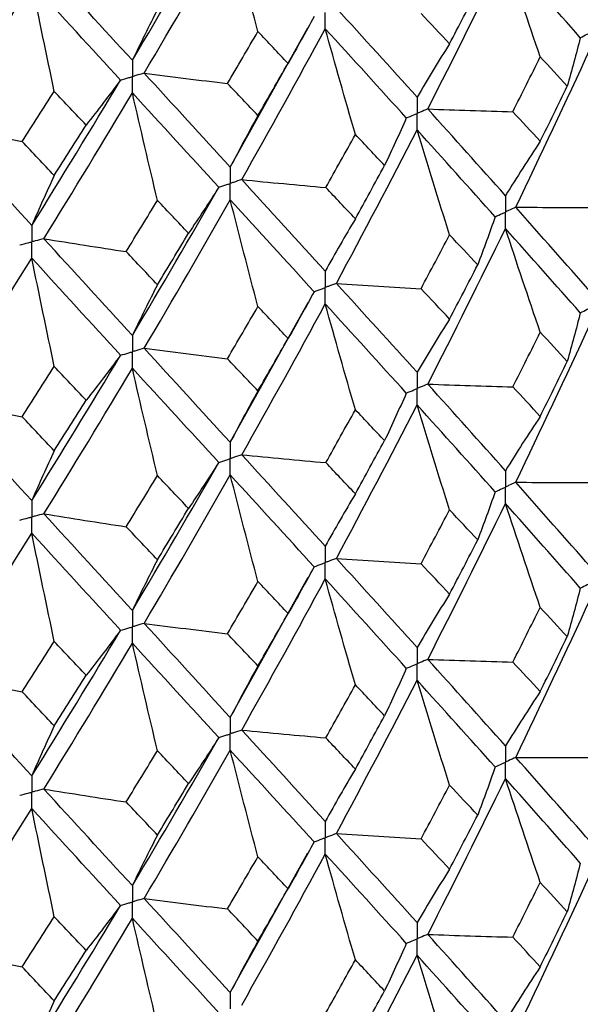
# Paper-space layout '_Isometric' of a CAD drawing. Header units: millimetres. Extents: x -25 to 231, y -14 to 362.
# Tile 39 of 58: x 7.72 to 12.79, y 18.12 to 27.03. Entities that reach past the tile are written whole.
import ezdxf

# ---------------------------------------------------------------- set-up
doc = ezdxf.new("R2010")
doc.units = ezdxf.units.MM

psp = doc.layouts.new('_Isometric')

# ---------------------------------------------------------------- linework, layer by layer
at = {"color": 7, "linetype": 'Continuous', "lineweight": 25}
for p, q in [((9.6251, 25.6971), (10.3264, 26.9573)), ((9.6251, 23.2062), (10.3295, 24.4719)), ((9.6251, 20.715), (10.3306, 21.984)), ((9.6251, 18.2254), (10.328, 19.4893))]:
    psp.add_line(p, q, dxfattribs=at)
for points in [[(8.7394, 26.664), (9.003, 27.1064), (9.2637, 27.5534), (9.5211, 28.004)], [(8.8461, 26.5477), (9.1088, 26.991), (9.3686, 27.4387), (9.6251, 27.8903)], [(9.875, 26.9245), (9.79, 27.2465), (9.7067, 27.5685), (9.6251, 27.8903)], [(11.4117, 26.2233), (11.6502, 26.6907), (11.8846, 27.1611), (12.1145, 27.6335)], [(12.4291, 26.6939), (12.3222, 27.007), (12.2174, 27.3202), (12.1145, 27.6335)], [(12.7916, 26.8683), (12.5703, 27.1208), (12.3444, 27.376), (12.1145, 27.6335)], [(8.7394, 26.664), (8.4758, 26.9514), (8.2089, 27.2431), (7.9391, 27.5387)], [(7.0105, 26.068), (7.286, 26.495), (7.5592, 26.9266), (7.8298, 27.3622)], [(8.033, 26.3827), (7.9639, 26.7094), (7.8962, 27.0359), (7.8298, 27.3622)], [(8.6324, 26.4848), (8.368, 26.7731), (8.1003, 27.0657), (7.8298, 27.3622)], [(11.6088, 26.8131), (11.6941, 26.9758), (11.7789, 27.1389), (11.8632, 27.3023)], [(8.9663, 27.1223), (8.8892, 26.9727), (8.8136, 26.8199), (8.7394, 26.664)], [(11.315, 26.3306), (11.0754, 26.5962), (10.8319, 26.8646), (10.5848, 27.1356)], [(10.3836, 27.0601), (10.307, 26.9185), (10.2284, 26.7772), (10.1477, 26.6364)], [(11.6088, 26.8131), (11.5234, 26.9043), (11.4376, 26.9958), (11.3513, 27.0876)], [(9.5998, 26.4537), (9.6919, 26.6101), (9.7837, 26.7671), (9.875, 26.9245)], [(9.7287, 25.5837), (9.9843, 26.0362), (10.2363, 26.4918), (10.4844, 26.9498)], [(10.1477, 26.6364), (10.0572, 26.7319), (9.9663, 26.828), (9.875, 26.9245)], [(10.7566, 25.9924), (10.6641, 26.3116), (10.5734, 26.6307), (10.4844, 26.9498)], [(11.2178, 26.1419), (10.9771, 26.4084), (10.7325, 26.6778), (10.4844, 26.9498)], [(12.7916, 26.8683), (12.7544, 26.7216), (12.7151, 26.575), (12.6737, 26.4286)], [(11.6088, 26.8131), (11.5089, 26.6553), (11.411, 26.4945), (11.315, 26.3306)], [(12.2074, 25.3341), (12.4363, 25.8083), (12.6609, 26.286), (12.8809, 26.7663)], [(12.1813, 26.1984), (12.2644, 26.3632), (12.347, 26.5284), (12.4291, 26.6939)], [(12.6737, 26.4286), (12.5927, 26.5167), (12.5111, 26.6051), (12.4291, 26.6939)], [(9.875, 26.1631), (9.9663, 26.3205), (10.0572, 26.4783), (10.1477, 26.6364)], [(7.8298, 25.169), (8.1003, 25.6046), (8.368, 26.0434), (8.6324, 26.4848)], [(8.6324, 26.4848), (8.5306, 26.3486), (8.4268, 26.2128), (8.321, 26.0776)], [(8.8461, 26.5477), (9.0969, 26.5151), (9.3481, 26.4838), (9.5998, 26.4537)], [(9.6251, 25.6971), (9.3686, 25.9776), (9.1088, 26.2613), (8.8461, 26.5477)], [(7.743, 25.9291), (7.84, 26.0797), (7.9367, 26.2309), (8.033, 26.3827)], [(8.321, 26.0776), (8.2254, 26.1788), (8.1294, 26.2805), (8.033, 26.3827)], [(9.875, 26.1631), (9.7837, 26.2596), (9.6919, 26.3565), (9.5998, 26.4537)], [(12.4291, 25.9305), (12.5111, 26.0961), (12.5927, 26.2622), (12.6737, 26.4286)], [(7.9391, 25.0492), (8.2089, 25.4858), (8.4758, 25.9257), (8.7394, 26.3681)], [(8.9663, 25.3957), (8.8892, 25.72), (8.8136, 26.0441), (8.7394, 26.3681)], [(9.5211, 25.5145), (9.2637, 25.7961), (9.003, 26.0808), (8.7394, 26.3681)], [(11.4117, 26.2233), (11.6681, 26.2137), (11.9246, 26.2054), (12.1813, 26.1984)], [(12.1145, 25.4385), (11.8845, 25.6969), (11.6501, 25.9586), (11.4117, 26.2233)], [(9.875, 26.1631), (9.79, 26.0109), (9.7067, 25.8556), (9.6251, 25.6971)], [(11.2178, 26.1419), (11.1543, 25.9982), (11.0887, 25.8548), (11.0209, 25.7117)], [(12.4291, 25.9305), (12.347, 26.0194), (12.2644, 26.1087), (12.1813, 26.1984)], [(7.0105, 26.068), (7.254, 26.0205), (7.4982, 25.9742), (7.743, 25.9291)], [(7.8298, 25.169), (7.5592, 25.4655), (7.286, 25.7653), (7.0105, 26.068)], [(8.033, 25.6213), (8.1294, 25.773), (8.2254, 25.9252), (8.321, 26.0776)], [(10.5847, 24.6445), (10.8319, 25.1043), (11.0755, 25.5678), (11.315, 26.0343)], [(11.6088, 25.0846), (11.5089, 25.4012), (11.411, 25.7177), (11.315, 26.0343)], [(12.0212, 25.247), (11.79, 25.5062), (11.5545, 25.7687), (11.315, 26.0343)], [(10.4895, 25.5125), (10.579, 25.6721), (10.6681, 25.8321), (10.7566, 25.9924)], [(11.0209, 25.7117), (10.9333, 25.8049), (10.8452, 25.8985), (10.7566, 25.9924)], [(8.033, 25.6213), (7.9367, 25.7235), (7.84, 25.8261), (7.743, 25.9291)], [(12.4291, 25.9305), (12.3222, 25.7695), (12.2173, 25.6055), (12.1145, 25.4385)], [(10.7566, 25.229), (10.8452, 25.3895), (10.9333, 25.5504), (11.0209, 25.7117)], [(8.033, 25.6213), (7.9639, 25.4738), (7.8962, 25.323), (7.8298, 25.169)], [(9.7287, 25.5837), (9.9819, 25.5587), (10.2356, 25.535), (10.4895, 25.5125)], [(10.4844, 24.7548), (10.2362, 25.0276), (9.9841, 25.3041), (9.7287, 25.5837)], [(8.7394, 24.1732), (9.0031, 24.6167), (9.2638, 25.064), (9.5211, 25.5145)], [(9.5211, 25.5145), (9.4319, 25.3754), (9.3407, 25.2367), (9.2474, 25.0985)], [(10.7566, 25.229), (10.6681, 25.3231), (10.579, 25.4176), (10.4895, 25.5125)], [(8.6829, 24.9324), (8.7777, 25.0865), (8.8722, 25.2409), (8.9663, 25.3957)], [(8.846, 24.0567), (9.1089, 24.501), (9.3687, 24.9493), (9.6251, 25.4007)], [(9.2474, 25.0985), (9.1541, 25.1972), (9.0604, 25.2963), (8.9663, 25.3957)], [(9.875, 24.4346), (9.7901, 24.7568), (9.7068, 25.0788), (9.6251, 25.4007)], [(10.3837, 24.5692), (10.1344, 24.8429), (9.8815, 25.1202), (9.6251, 25.4007)], [(12.2074, 25.3341), (12.4644, 25.3323), (12.7213, 25.3318), (12.9782, 25.3326)], [(12.8809, 24.5718), (12.661, 24.8224), (12.4365, 25.0764), (12.2074, 25.3341)], [(10.7566, 25.229), (10.6641, 25.0741), (10.5734, 24.916), (10.4844, 24.7548)], [(12.0212, 25.247), (11.9708, 25.1016), (11.9182, 24.9564), (11.8635, 24.8115)], [(11.4118, 23.7327), (11.6501, 24.199), (11.8844, 24.6686), (12.1145, 25.1422)], [(12.4291, 24.2022), (12.3221, 24.5155), (12.2173, 24.8288), (12.1145, 25.1422)], [(12.7915, 24.3777), (12.5704, 24.6292), (12.3447, 24.8838), (12.1145, 25.1422)], [(7.9391, 25.0492), (8.1864, 25.009), (8.4344, 24.9701), (8.6829, 24.9324)], [(8.7394, 24.1732), (8.4757, 24.4615), (8.2088, 24.7537), (7.9391, 25.0492)], [(8.9663, 24.6323), (9.0604, 24.7873), (9.1541, 24.9427), (9.2474, 25.0985)], [(11.351, 24.5965), (11.4374, 24.7588), (11.5233, 24.9215), (11.6088, 25.0846)], [(11.8635, 24.8115), (11.7791, 24.9021), (11.6942, 24.9931), (11.6088, 25.0846)], [(7.0104, 23.5769), (7.2861, 24.005), (7.5593, 24.4372), (7.8298, 24.8727)], [(8.033, 23.8928), (7.964, 24.2196), (7.8962, 24.5462), (7.8298, 24.8727)], [(8.6324, 23.9938), (8.3679, 24.2831), (8.1002, 24.5762), (7.8298, 24.8727)], [(8.9663, 24.6323), (8.8722, 24.7319), (8.7777, 24.832), (8.6829, 24.9324)], [(11.6088, 24.3215), (11.6942, 24.4843), (11.7791, 24.6477), (11.8635, 24.8115)], [(8.9663, 24.6323), (8.8892, 24.4825), (8.8136, 24.3294), (8.7394, 24.1732)], [(10.5847, 24.6445), (10.8399, 24.6273), (11.0953, 24.6112), (11.351, 24.5965)], [(11.315, 23.8397), (11.0756, 24.1043), (10.8321, 24.3725), (10.5847, 24.6445)], [(10.3837, 24.5692), (10.3072, 24.4276), (10.2287, 24.2863), (10.1481, 24.1455)], [(11.6088, 24.3215), (11.5234, 24.4127), (11.4374, 24.5044), (11.351, 24.5965)], [(9.5994, 23.9627), (9.6917, 24.1195), (9.7836, 24.2769), (9.875, 24.4346)], [(9.7288, 23.0931), (9.9841, 23.5444), (10.236, 23.9994), (10.4844, 24.4585)], [(10.1481, 24.1455), (10.0575, 24.2414), (9.9664, 24.3378), (9.875, 24.4346)], [(10.7566, 23.5008), (10.6641, 23.8201), (10.5733, 24.1393), (10.4844, 24.4585)], [(11.2177, 23.6513), (10.9773, 23.9168), (10.7328, 24.1856), (10.4844, 24.4585)], [(12.7915, 24.3777), (12.7543, 24.2309), (12.7149, 24.0842), (12.6733, 23.9377)], [(11.6088, 24.3215), (11.5089, 24.1639), (11.411, 24.0034), (11.315, 23.8397)], [(12.2074, 22.8445), (12.4364, 23.3191), (12.661, 23.7964), (12.8809, 24.2759)], [(12.1816, 23.7079), (12.2646, 23.8722), (12.3471, 24.037), (12.4291, 24.2022)], [(12.6733, 23.9377), (12.5925, 24.0254), (12.5111, 24.1136), (12.4291, 24.2022)], [(9.875, 23.6715), (9.9664, 23.829), (10.0575, 23.987), (10.1481, 24.1455)], [(7.8298, 22.6781), (8.1001, 23.1125), (8.3677, 23.5511), (8.6324, 23.9938)], [(8.6324, 23.9938), (8.5308, 23.8576), (8.4271, 23.7219), (8.3214, 23.5867)], [(8.846, 24.0567), (9.0967, 24.0241), (9.3478, 23.9928), (9.5994, 23.9627)], [(9.6251, 23.2062), (9.3688, 23.4858), (9.1091, 23.7692), (8.846, 24.0567)], [(7.7426, 23.438), (7.8398, 23.5891), (7.9366, 23.7407), (8.033, 23.8928)], [(8.3214, 23.5867), (8.2256, 23.6883), (8.1295, 23.7903), (8.033, 23.8928)], [(9.875, 23.6715), (9.7836, 23.7681), (9.6917, 23.8651), (9.5994, 23.9627)], [(12.4291, 23.4408), (12.5111, 23.6061), (12.5925, 23.7718), (12.6733, 23.9377)], [(7.9392, 22.5585), (8.2087, 22.994), (8.4755, 23.4333), (8.7394, 23.8769)], [(8.9663, 22.9041), (8.8892, 23.2285), (8.8135, 23.5528), (8.7394, 23.8769)], [(9.5211, 23.0239), (9.2639, 23.3044), (9.0033, 23.5885), (8.7394, 23.8769)], [(11.4118, 23.7327), (11.6683, 23.7232), (11.9249, 23.7149), (12.1816, 23.7079)], [(12.1145, 22.949), (11.8844, 23.2075), (11.65, 23.4689), (11.4118, 23.7327)], [(12.4291, 23.4408), (12.3471, 23.5295), (12.2646, 23.6185), (12.1816, 23.7079)], [(9.875, 23.6715), (9.7901, 23.5195), (9.7068, 23.3644), (9.6251, 23.2062)], [(11.2177, 23.6513), (11.1541, 23.5075), (11.0884, 23.364), (11.0206, 23.2209)], [(7.0104, 23.5769), (7.2538, 23.5294), (7.4979, 23.4831), (7.7426, 23.438)], [(7.8298, 22.6781), (7.5595, 22.9736), (7.2863, 23.2731), (7.0104, 23.5769)], [(8.033, 23.1297), (8.1295, 23.2815), (8.2256, 23.4339), (8.3214, 23.5867)], [(10.5847, 22.1549), (10.8321, 22.6151), (11.0756, 23.0783), (11.315, 23.5438)], [(11.6088, 22.5948), (11.5089, 22.9112), (11.411, 23.2275), (11.315, 23.5438)], [(12.0212, 22.7574), (11.7899, 23.0168), (11.5543, 23.2791), (11.315, 23.5438)], [(10.4899, 23.022), (10.5792, 23.181), (10.6682, 23.3406), (10.7566, 23.5008)], [(11.0206, 23.2209), (10.9331, 23.3137), (10.8451, 23.407), (10.7566, 23.5008)], [(12.4291, 23.4408), (12.3221, 23.2799), (12.2173, 23.1159), (12.1145, 22.949)], [(8.033, 23.1297), (7.9366, 23.2319), (7.8398, 23.3347), (7.7426, 23.438)], [(10.7566, 22.7393), (10.8451, 22.8995), (10.9331, 23.06), (11.0206, 23.2209)], [(8.033, 23.1297), (7.964, 22.9824), (7.8962, 22.8319), (7.8298, 22.6781)], [(9.7288, 23.0931), (9.9821, 23.0681), (10.2359, 23.0444), (10.4899, 23.022)], [(10.4844, 22.2653), (10.236, 22.5383), (9.984, 22.8144), (9.7288, 23.0931)], [(8.7394, 21.6836), (9.0032, 22.1274), (9.2639, 22.5743), (9.5211, 23.0239)], [(9.5211, 23.0239), (9.4318, 22.8847), (9.3404, 22.746), (9.247, 22.6077)], [(10.7566, 22.7393), (10.6682, 22.8332), (10.5792, 22.9274), (10.4899, 23.022)], [(8.846, 21.5671), (9.109, 22.0118), (9.3689, 22.4598), (9.6251, 22.9103)], [(9.875, 21.9449), (9.7901, 22.2668), (9.7068, 22.5886), (9.6251, 22.9103)], [(10.3837, 22.0796), (10.1343, 22.3535), (9.8813, 22.6306), (9.6251, 22.9103)], [(8.6833, 22.4419), (8.778, 22.5954), (8.8723, 22.7495), (8.9663, 22.9041)], [(9.247, 22.6077), (9.1539, 22.706), (9.0603, 22.8048), (8.9663, 22.9041)], [(12.2074, 22.8445), (12.4643, 22.8427), (12.7213, 22.8422), (12.9782, 22.8429)], [(12.8809, 22.0806), (12.6609, 22.3321), (12.4363, 22.5868), (12.2074, 22.8445)], [(10.7566, 22.7393), (10.6641, 22.5844), (10.5733, 22.4264), (10.4844, 22.2653)], [(12.0212, 22.7574), (11.9708, 22.612), (11.9183, 22.4668), (11.8636, 22.3219)], [(11.4117, 21.2413), (11.6501, 21.7083), (11.8845, 22.179), (12.1145, 22.6526)], [(12.4291, 21.7121), (12.3222, 22.0256), (12.2173, 22.3391), (12.1145, 22.6526)], [(12.7916, 21.8863), (12.5704, 22.1386), (12.3446, 22.3941), (12.1145, 22.6526)], [(7.9392, 22.5585), (8.1866, 22.5185), (8.4347, 22.4796), (8.6833, 22.4419)], [(8.7394, 21.6836), (8.4755, 21.9722), (8.2087, 22.2639), (7.9392, 22.5585)], [(8.9663, 22.1426), (9.0603, 22.2973), (9.1539, 22.4523), (9.247, 22.6077)], [(11.3509, 22.1068), (11.4374, 22.2692), (11.5233, 22.4318), (11.6088, 22.5948)], [(11.8636, 22.3219), (11.7791, 22.4125), (11.6942, 22.5035), (11.6088, 22.5948)], [(7.0104, 21.0874), (7.2862, 21.5158), (7.5595, 21.9476), (7.8298, 22.3822)], [(8.033, 21.4031), (7.964, 21.7296), (7.8962, 22.056), (7.8298, 22.3822)], [(8.6325, 21.5043), (8.3678, 21.7937), (8.1, 22.0866), (7.8298, 22.3822)], [(8.9663, 22.1426), (8.8723, 22.242), (8.778, 22.3418), (8.6833, 22.4419)], [(11.6088, 21.8313), (11.6942, 21.9944), (11.7792, 22.1579), (11.8636, 22.3219)], [(8.9663, 22.1426), (8.8892, 21.9929), (8.8135, 21.8399), (8.7394, 21.6836)], [(10.5847, 22.1549), (10.8399, 22.1377), (11.0953, 22.1216), (11.3509, 22.1068)], [(11.315, 21.3486), (11.0755, 21.6139), (10.832, 21.8829), (10.5847, 22.1549)], [(11.6088, 21.8313), (11.5233, 21.9227), (11.4374, 22.0146), (11.3509, 22.1068)], [(10.3837, 22.0796), (10.3073, 21.938), (10.2287, 21.7968), (10.1481, 21.6559)], [(9.5993, 21.473), (9.6917, 21.6299), (9.7835, 21.7872), (9.875, 21.9449)], [(9.7287, 20.6017), (9.9841, 21.0538), (10.2361, 21.5098), (10.4844, 21.9689)], [(10.1481, 21.6559), (10.0575, 21.7518), (9.9665, 21.8482), (9.875, 21.9449)], [(10.7566, 21.0107), (10.6641, 21.3301), (10.5734, 21.6496), (10.4844, 21.9689)], [(11.2178, 21.16), (10.9773, 21.4261), (10.7327, 21.6959), (10.4844, 21.9689)], [(12.7916, 21.8863), (12.7544, 21.7396), (12.7151, 21.593), (12.6736, 21.4467)], [(11.6088, 21.8313), (11.5089, 21.6734), (11.411, 21.5125), (11.315, 21.3486)], [(12.2075, 20.3542), (12.4364, 20.8279), (12.6608, 21.3041), (12.8809, 21.7844)], [(12.1814, 21.2165), (12.2644, 21.3813), (12.347, 21.5465), (12.4291, 21.7121)], [(12.6736, 21.4467), (12.5926, 21.5347), (12.5111, 21.6232), (12.4291, 21.7121)], [(9.875, 21.1813), (9.9665, 21.3391), (10.0575, 21.4973), (10.1481, 21.6559)], [(7.8298, 20.187), (8.1001, 20.6222), (8.3678, 21.0616), (8.6325, 21.5043)], [(8.6325, 21.5043), (8.5308, 21.3681), (8.4271, 21.2323), (8.3215, 21.0971)], [(8.846, 21.5671), (9.0966, 21.5345), (9.3478, 21.5031), (9.5993, 21.473)], [(9.6251, 20.715), (9.3688, 20.9954), (9.1089, 21.2796), (8.846, 21.5671)], [(7.7426, 20.9483), (7.8397, 21.0995), (7.9366, 21.2511), (8.033, 21.4031)], [(8.3215, 21.0971), (8.2257, 21.1987), (8.1295, 21.3007), (8.033, 21.4031)], [(9.875, 21.1813), (9.7835, 21.2781), (9.6916, 21.3753), (9.5993, 21.473)], [(12.4291, 20.9493), (12.5111, 21.1146), (12.5926, 21.2804), (12.6736, 21.4467)], [(7.9391, 20.0672), (8.2087, 20.5034), (8.4756, 20.9437), (8.7394, 21.3873)], [(8.9663, 20.4139), (8.8892, 20.7386), (8.8136, 21.063), (8.7394, 21.3873)], [(9.5211, 20.5325), (9.2639, 20.8138), (9.0032, 21.0988), (8.7394, 21.3873)], [(11.4117, 21.2413), (11.6681, 21.2318), (11.9247, 21.2235), (12.1814, 21.2165)], [(12.1145, 20.4585), (11.8845, 20.7162), (11.6503, 20.9767), (11.4117, 21.2413)], [(12.4291, 20.9493), (12.3471, 21.0379), (12.2645, 21.127), (12.1814, 21.2165)], [(9.875, 21.1813), (9.7901, 21.029), (9.7068, 20.8736), (9.6251, 20.715)], [(11.2178, 21.16), (11.1543, 21.0162), (11.0886, 20.8728), (11.0209, 20.7298)], [(7.0104, 21.0874), (7.2538, 21.0398), (7.4978, 20.9935), (7.7426, 20.9483)], [(7.8298, 20.187), (7.5594, 20.4833), (7.2861, 20.7835), (7.0104, 21.0874)], [(8.033, 20.6395), (8.1295, 20.7916), (8.2257, 20.9441), (8.3215, 21.0971)], [(10.5848, 19.6647), (10.832, 20.124), (11.0754, 20.5859), (11.315, 21.0524)], [(11.6088, 20.1033), (11.5089, 20.4197), (11.411, 20.736), (11.315, 21.0524)], [(12.0211, 20.2671), (11.7899, 20.5257), (11.5546, 20.7869), (11.315, 21.0524)], [(8.033, 20.6395), (7.9366, 20.742), (7.8397, 20.8449), (7.7426, 20.9483)], [(10.4896, 20.5306), (10.5791, 20.6902), (10.6681, 20.8502), (10.7566, 21.0107)], [(11.0209, 20.7298), (10.9333, 20.823), (10.8452, 20.9166), (10.7566, 21.0107)], [(12.4291, 20.9493), (12.3222, 20.7887), (12.2173, 20.6251), (12.1145, 20.4585)], [(10.7566, 20.2479), (10.8451, 20.408), (10.9332, 20.5687), (11.0209, 20.7298)], [(8.033, 20.6395), (7.964, 20.4919), (7.8962, 20.341), (7.8298, 20.187)], [(9.7287, 20.6017), (9.982, 20.5768), (10.2356, 20.5531), (10.4896, 20.5306)], [(10.4844, 19.7748), (10.2362, 20.047), (9.9843, 20.3222), (9.7287, 20.6017)], [(8.7394, 19.1932), (9.0031, 19.636), (9.2637, 20.082), (9.5211, 20.5325)], [(9.5211, 20.5325), (9.4319, 20.3934), (9.3406, 20.2548), (9.2473, 20.1166)], [(10.7566, 20.2479), (10.6681, 20.3416), (10.5791, 20.4359), (10.4896, 20.5306)], [(8.683, 19.9506), (8.7778, 20.1046), (8.8722, 20.259), (8.9663, 20.4139)], [(8.8461, 19.0768), (9.109, 19.5207), (9.3686, 19.9674), (9.6251, 20.4188)], [(9.2473, 20.1166), (9.1541, 20.2152), (9.0604, 20.3144), (8.9663, 20.4139)], [(9.875, 19.4533), (9.79, 19.7753), (9.7067, 20.0971), (9.6251, 20.4188)], [(10.3836, 19.5893), (10.1344, 19.8624), (9.8816, 20.1384), (9.6251, 20.4188)], [(12.2075, 20.3542), (12.4645, 20.3525), (12.7215, 20.352), (12.9785, 20.3527)], [(12.8809, 19.591), (12.6608, 19.8428), (12.4362, 20.0973), (12.2075, 20.3542)], [(10.7566, 20.2479), (10.6641, 20.0933), (10.5733, 19.9356), (10.4844, 19.7748)], [(12.0211, 20.2671), (11.9707, 20.1216), (11.918, 19.9764), (11.8633, 19.8314)], [(11.4117, 18.7516), (11.6502, 19.2191), (11.8846, 19.6897), (12.1145, 20.1625)], [(12.4291, 19.2225), (12.3222, 19.5358), (12.2173, 19.8491), (12.1145, 20.1625)], [(12.7916, 19.3967), (12.5703, 19.6493), (12.3445, 19.9047), (12.1145, 20.1625)], [(7.9391, 20.0672), (8.1865, 20.0271), (8.4344, 19.9882), (8.683, 19.9506)], [(8.7394, 19.1932), (8.4757, 19.4809), (8.2089, 19.7717), (7.9391, 20.0672)], [(8.9663, 19.6512), (9.0604, 19.8058), (9.154, 19.9609), (9.2473, 20.1166)], [(11.3512, 19.6166), (11.4376, 19.7784), (11.5234, 19.9406), (11.6088, 20.1033)], [(11.8633, 19.8314), (11.779, 19.9216), (11.6941, 20.0122), (11.6088, 20.1033)], [(7.0104, 18.5971), (7.2861, 19.0247), (7.5592, 19.4553), (7.8298, 19.8907)], [(8.033, 18.9116), (7.9639, 19.2382), (7.8962, 19.5645), (7.8298, 19.8907)], [(8.6324, 19.014), (8.3678, 19.3027), (8.1003, 19.5944), (7.8298, 19.8907)], [(8.9663, 19.6512), (8.8723, 19.7504), (8.7778, 19.8503), (8.683, 19.9506)], [(11.6088, 19.3417), (11.6941, 19.5046), (11.779, 19.6678), (11.8633, 19.8314)], [(8.9663, 19.6512), (8.8892, 19.5017), (8.8135, 19.3491), (8.7394, 19.1932)], [(10.5848, 19.6647), (10.84, 19.6474), (11.0955, 19.6314), (11.3512, 19.6166)], [(11.315, 18.859), (11.0754, 19.1246), (10.8319, 19.3933), (10.5848, 19.6647)], [(11.6088, 19.3417), (11.5234, 19.433), (11.4376, 19.5246), (11.3512, 19.6166)], [(10.3836, 19.5893), (10.3071, 19.4476), (10.2285, 19.3063), (10.1478, 19.1654)], [(9.5997, 18.9828), (9.6919, 19.1392), (9.7836, 19.296), (9.875, 19.4533)], [(9.7287, 18.112), (9.9842, 18.5646), (10.2362, 19.0204), (10.4844, 19.4788)], [(10.1478, 19.1654), (10.0573, 19.261), (9.9664, 19.3569), (9.875, 19.4533)], [(10.7566, 18.521), (10.6641, 18.8403), (10.5734, 19.1596), (10.4844, 19.4788)], [(11.2178, 18.6703), (10.9772, 18.9368), (10.7326, 19.2065), (10.4844, 19.4788)], [(11.6088, 19.3417), (11.5089, 19.1839), (11.411, 19.0229), (11.315, 18.859)], [(12.7916, 19.3967), (12.7545, 19.2499), (12.7152, 19.1034), (12.6737, 18.957)], [(12.2075, 17.8627), (12.4363, 18.3366), (12.6609, 18.8142), (12.8809, 19.2946)], [(9.875, 18.6917), (9.9664, 18.8493), (10.0573, 19.0072), (10.1478, 19.1654)], [(12.1812, 18.7267), (12.2644, 18.8917), (12.347, 19.0569), (12.4291, 19.2225)], [(12.6737, 18.957), (12.5927, 19.0451), (12.5112, 19.1337), (12.4291, 19.2225)], [(8.8461, 19.0768), (9.0968, 19.0442), (9.348, 19.0129), (9.5997, 18.9828)], [(9.6251, 18.2254), (9.3687, 18.5061), (9.1088, 18.79), (8.8461, 19.0768)], [(7.8298, 17.6974), (8.1003, 18.133), (8.3679, 18.5721), (8.6324, 19.014)], [(8.6324, 19.014), (8.5306, 18.8777), (8.4269, 18.7419), (8.3211, 18.6067)], [(7.7429, 18.4581), (7.84, 18.6088), (7.9367, 18.7598), (8.033, 18.9116)], [(7.9391, 17.5775), (8.2088, 18.0142), (8.4758, 18.4543), (8.7394, 18.8972)], [(8.3211, 18.6067), (8.2255, 18.7078), (8.1294, 18.8094), (8.033, 18.9116)], [(8.9663, 17.9243), (8.8892, 18.2488), (8.8136, 18.5731), (8.7394, 18.8972)], [(9.5211, 18.0429), (9.2638, 18.3245), (9.003, 18.6094), (8.7394, 18.8972)], [(9.875, 18.6917), (9.7836, 18.7883), (9.6918, 18.8854), (9.5997, 18.9828)], [(12.4291, 18.4588), (12.5112, 18.6245), (12.5927, 18.7905), (12.6737, 18.957)], [(11.4117, 18.7516), (11.6681, 18.7421), (11.9246, 18.7338), (12.1812, 18.7267)], [(12.1145, 17.967), (11.8845, 18.2252), (11.6501, 18.4868), (11.4117, 18.7516)], [(12.4291, 18.4588), (12.347, 18.5477), (12.2644, 18.637), (12.1812, 18.7267)], [(9.875, 18.6917), (9.79, 18.5395), (9.7067, 18.384), (9.6251, 18.2254)], [(11.2178, 18.6703), (11.1543, 18.5266), (11.0887, 18.3832), (11.021, 18.2401)], [(7.0104, 18.5971), (7.2539, 18.5496), (7.4981, 18.5032), (7.7429, 18.4581)], [(7.8298, 17.6974), (7.5592, 17.994), (7.286, 18.294), (7.0104, 18.5971)], [(8.033, 18.1499), (8.1294, 18.3018), (8.2255, 18.454), (8.3211, 18.6067)], [(10.5847, 17.1731), (10.8319, 17.6326), (11.0755, 18.096), (11.315, 18.5626)], [(11.6088, 17.6129), (11.5089, 17.9295), (11.411, 18.2461), (11.315, 18.5626)], [(12.0211, 17.7756), (11.79, 18.0345), (11.5545, 18.297), (11.315, 18.5626)], [(8.033, 18.1499), (7.9367, 18.2522), (7.8399, 18.355), (7.7429, 18.4581)], [(10.4895, 18.0409), (10.579, 18.2005), (10.668, 18.3606), (10.7566, 18.521)], [(11.021, 18.2401), (10.9333, 18.3334), (10.8452, 18.427), (10.7566, 18.521)], [(12.4291, 18.4588), (12.3222, 18.2979), (12.2173, 18.1339), (12.1145, 17.967)], [(7.7201, 17.5212), (7.4489, 17.8188), (7.1749, 18.1199), (6.8986, 18.4241)], [(10.7566, 17.7574), (10.8452, 17.9178), (10.9333, 18.0788), (11.021, 18.2401)], [(8.033, 18.1499), (7.9639, 18.0023), (7.8962, 17.8515), (7.8298, 17.6974)]]:
    psp.add_open_spline(points, degree=3, dxfattribs=at)
for points, knots in [([(10.4844, 26.9498), (10.4843, 26.9897), (10.4843, 27.0296), (10.4843, 27.0694), (10.4843, 27.0789), (10.4843, 27.0883), (10.4843, 27.0978)], [0, 0, 0, 0, 0.0001464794, 0.0001464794, 0.0001464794, 0.000181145, 0.000181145, 0.000181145, 0.000181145]), ([(12.7916, 26.8683), (12.8127, 26.8793), (12.8339, 26.8902), (12.855, 26.9011), (12.8636, 26.9056), (12.8722, 26.9101), (12.8808, 26.9145)], [0, 0, 0, 0, 0.0000851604, 0.0000851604, 0.0000851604, 0.0001198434, 0.0001198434, 0.0001198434, 0.0001198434]), ([(8.7394, 26.664), (8.7394, 26.6242), (8.7393, 26.5843), (8.7393, 26.5445), (8.7393, 26.535), (8.7393, 26.5256), (8.7393, 26.5162)], [0, 0, 0, 0, 0.0001464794, 0.0001464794, 0.0001464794, 0.000181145, 0.000181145, 0.000181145, 0.000181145]), ([(8.6324, 26.4848), (8.6577, 26.4922), (8.6831, 26.4996), (8.7084, 26.5071), (8.7187, 26.5101), (8.729, 26.5131), (8.7393, 26.5162)], [0, 0, 0, 0, 0.000085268, 0.000085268, 0.000085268, 0.0001199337, 0.0001199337, 0.0001199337, 0.0001199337]), ([(8.8461, 26.5477), (8.8208, 26.5402), (8.7955, 26.5327), (8.7702, 26.5252), (8.7599, 26.5222), (8.7496, 26.5192), (8.7393, 26.5162)], [0, 0, 0, 0, 0.000085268, 0.000085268, 0.000085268, 0.0001199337, 0.0001199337, 0.0001199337, 0.0001199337]), ([(8.7394, 26.3681), (8.7394, 26.4081), (8.7393, 26.448), (8.7393, 26.4878), (8.7393, 26.4973), (8.7393, 26.5067), (8.7393, 26.5162)], [0, 0, 0, 0, 0.0001464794, 0.0001464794, 0.0001464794, 0.000181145, 0.000181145, 0.000181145, 0.000181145]), ([(11.315, 26.3306), (11.3149, 26.2907), (11.3149, 26.2508), (11.3149, 26.2108), (11.3149, 26.2014), (11.3149, 26.192), (11.3149, 26.1825)], [0, 0, 0, 0, 0.0001467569, 0.0001467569, 0.0001467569, 0.0001814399, 0.0001814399, 0.0001814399, 0.0001814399]), ([(11.4117, 26.2233), (11.3888, 26.2136), (11.3659, 26.2039), (11.3429, 26.1943), (11.3336, 26.1904), (11.3242, 26.1864), (11.3149, 26.1825)], [0, 0, 0, 0, 0.0000851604, 0.0000851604, 0.0000851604, 0.0001198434, 0.0001198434, 0.0001198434, 0.0001198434]), ([(11.2178, 26.1419), (11.2408, 26.1515), (11.2638, 26.1611), (11.2868, 26.1708), (11.2962, 26.1747), (11.3055, 26.1786), (11.3149, 26.1825)], [0, 0, 0, 0, 0.0000851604, 0.0000851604, 0.0000851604, 0.0001198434, 0.0001198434, 0.0001198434, 0.0001198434]), ([(11.315, 26.0343), (11.3149, 26.0743), (11.3149, 26.1142), (11.3149, 26.1542), (11.3149, 26.1636), (11.3149, 26.1731), (11.3149, 26.1825)], [0, 0, 0, 0, 0.0001467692, 0.0001467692, 0.0001467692, 0.0001814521, 0.0001814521, 0.0001814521, 0.0001814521]), ([(9.6251, 25.6971), (9.625, 25.6572), (9.625, 25.6172), (9.625, 25.5773), (9.625, 25.5679), (9.625, 25.5584), (9.625, 25.549)], [0, 0, 0, 0, 0.0001467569, 0.0001467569, 0.0001467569, 0.0001814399, 0.0001814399, 0.0001814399, 0.0001814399]), ([(9.7287, 25.5837), (9.7042, 25.5754), (9.6796, 25.5672), (9.655, 25.559), (9.645, 25.5557), (9.635, 25.5523), (9.625, 25.549)], [0, 0, 0, 0, 0.0000851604, 0.0000851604, 0.0000851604, 0.0001198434, 0.0001198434, 0.0001198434, 0.0001198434]), ([(9.5211, 25.5145), (9.5457, 25.5226), (9.5704, 25.5308), (9.595, 25.539), (9.605, 25.5423), (9.615, 25.5457), (9.625, 25.549)], [0, 0, 0, 0, 0.0000851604, 0.0000851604, 0.0000851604, 0.0001198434, 0.0001198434, 0.0001198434, 0.0001198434]), ([(9.6251, 25.4007), (9.625, 25.4407), (9.625, 25.4807), (9.625, 25.5207), (9.625, 25.5301), (9.625, 25.5396), (9.625, 25.549)], [0, 0, 0, 0, 0.0001467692, 0.0001467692, 0.0001467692, 0.0001814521, 0.0001814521, 0.0001814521, 0.0001814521]), ([(12.1145, 25.4385), (12.1145, 25.3986), (12.1144, 25.3587), (12.1144, 25.3188), (12.1144, 25.3093), (12.1144, 25.2999), (12.1144, 25.2905)], [0, 0, 0, 0, 0.0001467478, 0.0001467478, 0.0001467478, 0.0001814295, 0.0001814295, 0.0001814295, 0.0001814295]), ([(12.2074, 25.3341), (12.1854, 25.3237), (12.1634, 25.3134), (12.1414, 25.3031), (12.1324, 25.2989), (12.1234, 25.2947), (12.1144, 25.2905)], [0, 0, 0, 0, 0.0000851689, 0.0000851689, 0.0000851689, 0.0001198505, 0.0001198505, 0.0001198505, 0.0001198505]), ([(12.0212, 25.247), (12.0433, 25.2573), (12.0654, 25.2676), (12.0875, 25.2779), (12.0964, 25.2821), (12.1054, 25.2863), (12.1144, 25.2905)], [0, 0, 0, 0, 0.0000851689, 0.0000851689, 0.0000851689, 0.0001198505, 0.0001198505, 0.0001198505, 0.0001198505]), ([(12.1145, 25.1422), (12.1145, 25.1822), (12.1144, 25.2222), (12.1144, 25.2621), (12.1144, 25.2716), (12.1144, 25.281), (12.1144, 25.2905)], [0, 0, 0, 0, 0.0001467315, 0.0001467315, 0.0001467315, 0.0001814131, 0.0001814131, 0.0001814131, 0.0001814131]), ([(7.8298, 25.169), (7.8297, 25.1291), (7.8297, 25.0892), (7.8297, 25.0492), (7.8297, 25.0398), (7.8297, 25.0304), (7.8297, 25.0209)], [0, 0, 0, 0, 0.0001467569, 0.0001467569, 0.0001467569, 0.0001814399, 0.0001814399, 0.0001814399, 0.0001814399]), ([(7.9391, 25.0492), (7.9132, 25.0424), (7.8873, 25.0357), (7.8614, 25.0291), (7.8508, 25.0263), (7.8402, 25.0236), (7.8297, 25.0209)], [0, 0, 0, 0, 0.0000851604, 0.0000851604, 0.0000851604, 0.0001198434, 0.0001198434, 0.0001198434, 0.0001198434]), ([(7.7201, 24.9929), (7.7461, 24.9995), (7.772, 25.0061), (7.798, 25.0128), (7.8086, 25.0155), (7.8191, 25.0182), (7.8297, 25.0209)], [0, 0, 0, 0, 0.0000851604, 0.0000851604, 0.0000851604, 0.0001198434, 0.0001198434, 0.0001198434, 0.0001198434]), ([(7.8298, 24.8727), (7.8297, 24.9127), (7.8297, 24.9526), (7.8297, 24.9926), (7.8297, 25.002), (7.8297, 25.0115), (7.8297, 25.0209)], [0, 0, 0, 0, 0.0001467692, 0.0001467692, 0.0001467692, 0.0001814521, 0.0001814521, 0.0001814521, 0.0001814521]), ([(10.4844, 24.7548), (10.4843, 24.7149), (10.4843, 24.675), (10.4843, 24.6351), (10.4843, 24.6256), (10.4843, 24.6162), (10.4843, 24.6067)], [0, 0, 0, 0, 0.0001467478, 0.0001467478, 0.0001467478, 0.0001814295, 0.0001814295, 0.0001814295, 0.0001814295]), ([(10.3837, 24.5692), (10.4075, 24.578), (10.4314, 24.5869), (10.4552, 24.5958), (10.4649, 24.5995), (10.4746, 24.6031), (10.4843, 24.6067)], [0, 0, 0, 0, 0.0000851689, 0.0000851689, 0.0000851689, 0.0001198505, 0.0001198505, 0.0001198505, 0.0001198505]), ([(10.5847, 24.6445), (10.561, 24.6356), (10.5372, 24.6266), (10.5134, 24.6177), (10.5037, 24.614), (10.494, 24.6104), (10.4843, 24.6067)], [0, 0, 0, 0, 0.0000851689, 0.0000851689, 0.0000851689, 0.0001198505, 0.0001198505, 0.0001198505, 0.0001198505]), ([(10.4844, 24.4585), (10.4843, 24.4985), (10.4843, 24.5385), (10.4843, 24.5784), (10.4843, 24.5879), (10.4843, 24.5973), (10.4843, 24.6067)], [0, 0, 0, 0, 0.0001467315, 0.0001467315, 0.0001467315, 0.0001814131, 0.0001814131, 0.0001814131, 0.0001814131]), ([(12.7915, 24.3777), (12.8127, 24.3886), (12.8339, 24.3996), (12.855, 24.4105), (12.8636, 24.415), (12.8722, 24.4195), (12.8808, 24.4239)], [0, 0, 0, 0, 0.0000852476, 0.0000852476, 0.0000852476, 0.0001199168, 0.0001199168, 0.0001199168, 0.0001199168]), ([(8.7394, 24.1732), (8.7394, 24.1333), (8.7393, 24.0934), (8.7393, 24.0535), (8.7393, 24.044), (8.7393, 24.0346), (8.7393, 24.0251)], [0, 0, 0, 0, 0.0001467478, 0.0001467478, 0.0001467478, 0.0001814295, 0.0001814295, 0.0001814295, 0.0001814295]), ([(8.6324, 23.9938), (8.6578, 24.0012), (8.6831, 24.0086), (8.7084, 24.0161), (8.7187, 24.0191), (8.729, 24.0221), (8.7393, 24.0251)], [0, 0, 0, 0, 0.0000851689, 0.0000851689, 0.0000851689, 0.0001198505, 0.0001198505, 0.0001198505, 0.0001198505]), ([(8.846, 24.0567), (8.8208, 24.0492), (8.7955, 24.0417), (8.7702, 24.0342), (8.7599, 24.0312), (8.7496, 24.0282), (8.7393, 24.0251)], [0, 0, 0, 0, 0.0000851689, 0.0000851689, 0.0000851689, 0.0001198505, 0.0001198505, 0.0001198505, 0.0001198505]), ([(8.7394, 23.8769), (8.7394, 23.9169), (8.7393, 23.9569), (8.7393, 23.9968), (8.7393, 24.0063), (8.7393, 24.0157), (8.7393, 24.0251)], [0, 0, 0, 0, 0.0001467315, 0.0001467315, 0.0001467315, 0.0001814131, 0.0001814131, 0.0001814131, 0.0001814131]), ([(11.315, 23.8397), (11.3149, 23.7999), (11.3149, 23.7601), (11.3149, 23.7202), (11.3149, 23.7108), (11.3149, 23.7013), (11.3149, 23.6919)], [0, 0, 0, 0, 0.000146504, 0.000146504, 0.000146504, 0.0001811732, 0.0001811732, 0.0001811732, 0.0001811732]), ([(11.4118, 23.7327), (11.3888, 23.723), (11.3659, 23.7133), (11.3429, 23.7037), (11.3336, 23.6997), (11.3242, 23.6958), (11.3149, 23.6919)], [0, 0, 0, 0, 0.0000852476, 0.0000852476, 0.0000852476, 0.0001199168, 0.0001199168, 0.0001199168, 0.0001199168]), ([(11.2177, 23.6513), (11.2408, 23.6609), (11.2638, 23.6705), (11.2868, 23.6801), (11.2962, 23.6841), (11.3055, 23.688), (11.3149, 23.6919)], [0, 0, 0, 0, 0.0000852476, 0.0000852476, 0.0000852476, 0.0001199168, 0.0001199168, 0.0001199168, 0.0001199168]), ([(11.315, 23.5438), (11.3149, 23.5838), (11.3149, 23.6237), (11.3149, 23.6636), (11.3149, 23.673), (11.3149, 23.6825), (11.3149, 23.6919)], [0, 0, 0, 0, 0.0001465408, 0.0001465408, 0.0001465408, 0.0001812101, 0.0001812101, 0.0001812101, 0.0001812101]), ([(9.6251, 23.2062), (9.625, 23.1664), (9.625, 23.1265), (9.625, 23.0867), (9.625, 23.0772), (9.625, 23.0678), (9.625, 23.0584)], [0, 0, 0, 0, 0.000146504, 0.000146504, 0.000146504, 0.0001811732, 0.0001811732, 0.0001811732, 0.0001811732]), ([(9.7288, 23.0931), (9.7042, 23.0848), (9.6796, 23.0766), (9.655, 23.0684), (9.645, 23.065), (9.635, 23.0617), (9.625, 23.0584)], [0, 0, 0, 0, 0.0000852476, 0.0000852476, 0.0000852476, 0.0001199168, 0.0001199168, 0.0001199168, 0.0001199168]), ([(9.5211, 23.0239), (9.5457, 23.032), (9.5703, 23.0402), (9.595, 23.0484), (9.605, 23.0517), (9.615, 23.055), (9.625, 23.0584)], [0, 0, 0, 0, 0.0000852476, 0.0000852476, 0.0000852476, 0.0001199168, 0.0001199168, 0.0001199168, 0.0001199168]), ([(9.6251, 22.9103), (9.625, 22.9503), (9.625, 22.9902), (9.625, 23.0301), (9.625, 23.0395), (9.625, 23.0489), (9.625, 23.0584)], [0, 0, 0, 0, 0.0001465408, 0.0001465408, 0.0001465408, 0.0001812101, 0.0001812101, 0.0001812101, 0.0001812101]), ([(12.1145, 22.949), (12.1145, 22.9091), (12.1144, 22.8691), (12.1144, 22.8292), (12.1144, 22.8198), (12.1144, 22.8103), (12.1144, 22.8009)], [0, 0, 0, 0, 0.0001467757, 0.0001467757, 0.0001467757, 0.0001814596, 0.0001814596, 0.0001814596, 0.0001814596]), ([(12.2074, 22.8445), (12.1854, 22.8342), (12.1634, 22.8238), (12.1414, 22.8135), (12.1324, 22.8093), (12.1234, 22.8051), (12.1144, 22.8009)], [0, 0, 0, 0, 0.0000851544, 0.0000851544, 0.0000851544, 0.0001198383, 0.0001198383, 0.0001198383, 0.0001198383]), ([(12.0212, 22.7574), (12.0433, 22.7677), (12.0654, 22.778), (12.0875, 22.7883), (12.0964, 22.7925), (12.1054, 22.7967), (12.1144, 22.8009)], [0, 0, 0, 0, 0.0000851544, 0.0000851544, 0.0000851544, 0.0001198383, 0.0001198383, 0.0001198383, 0.0001198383]), ([(12.1145, 22.6526), (12.1145, 22.6926), (12.1144, 22.7326), (12.1144, 22.7726), (12.1144, 22.782), (12.1144, 22.7914), (12.1144, 22.8009)], [0, 0, 0, 0, 0.0001467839, 0.0001467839, 0.0001467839, 0.0001814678, 0.0001814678, 0.0001814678, 0.0001814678]), ([(7.8298, 22.6781), (7.8297, 22.6383), (7.8297, 22.5985), (7.8297, 22.5586), (7.8297, 22.5492), (7.8297, 22.5397), (7.8297, 22.5303)], [0, 0, 0, 0, 0.000146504, 0.000146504, 0.000146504, 0.0001811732, 0.0001811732, 0.0001811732, 0.0001811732]), ([(7.9392, 22.5585), (7.9132, 22.5518), (7.8873, 22.5451), (7.8613, 22.5384), (7.8508, 22.5357), (7.8402, 22.533), (7.8297, 22.5303)], [0, 0, 0, 0, 0.0000852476, 0.0000852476, 0.0000852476, 0.0001199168, 0.0001199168, 0.0001199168, 0.0001199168]), ([(7.7201, 22.5022), (7.746, 22.5089), (7.772, 22.5155), (7.798, 22.5222), (7.8086, 22.5249), (7.8191, 22.5276), (7.8297, 22.5303)], [0, 0, 0, 0, 0.0000852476, 0.0000852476, 0.0000852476, 0.0001199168, 0.0001199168, 0.0001199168, 0.0001199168]), ([(7.8298, 22.3822), (7.8297, 22.4222), (7.8297, 22.4621), (7.8297, 22.502), (7.8297, 22.5114), (7.8297, 22.5209), (7.8297, 22.5303)], [0, 0, 0, 0, 0.0001465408, 0.0001465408, 0.0001465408, 0.0001812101, 0.0001812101, 0.0001812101, 0.0001812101]), ([(10.4844, 22.2653), (10.4843, 22.2254), (10.4843, 22.1854), (10.4843, 22.1455), (10.4843, 22.1361), (10.4843, 22.1266), (10.4843, 22.1172)], [0, 0, 0, 0, 0.0001467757, 0.0001467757, 0.0001467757, 0.0001814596, 0.0001814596, 0.0001814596, 0.0001814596]), ([(10.3837, 22.0796), (10.4075, 22.0885), (10.4314, 22.0974), (10.4552, 22.1063), (10.4649, 22.1099), (10.4746, 22.1135), (10.4843, 22.1172)], [0, 0, 0, 0, 0.0000851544, 0.0000851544, 0.0000851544, 0.0001198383, 0.0001198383, 0.0001198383, 0.0001198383]), ([(10.5847, 22.1549), (10.5609, 22.146), (10.5372, 22.137), (10.5134, 22.1281), (10.5037, 22.1244), (10.494, 22.1208), (10.4843, 22.1172)], [0, 0, 0, 0, 0.0000851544, 0.0000851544, 0.0000851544, 0.0001198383, 0.0001198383, 0.0001198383, 0.0001198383]), ([(10.4844, 21.9689), (10.4843, 22.0089), (10.4843, 22.0489), (10.4843, 22.0888), (10.4843, 22.0983), (10.4843, 22.1077), (10.4843, 22.1172)], [0, 0, 0, 0, 0.0001467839, 0.0001467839, 0.0001467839, 0.0001814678, 0.0001814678, 0.0001814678, 0.0001814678]), ([(12.7916, 21.8863), (12.8127, 21.8973), (12.8339, 21.9082), (12.855, 21.9192), (12.8636, 21.9236), (12.8722, 21.9281), (12.8808, 21.9326)], [0, 0, 0, 0, 0.0000851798, 0.0000851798, 0.0000851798, 0.0001198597, 0.0001198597, 0.0001198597, 0.0001198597]), ([(8.7394, 21.6836), (8.7394, 21.6437), (8.7393, 21.6038), (8.7393, 21.5639), (8.7393, 21.5545), (8.7393, 21.545), (8.7393, 21.5356)], [0, 0, 0, 0, 0.0001467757, 0.0001467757, 0.0001467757, 0.0001814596, 0.0001814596, 0.0001814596, 0.0001814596]), ([(8.6325, 21.5043), (8.6578, 21.5117), (8.6831, 21.5191), (8.7084, 21.5265), (8.7187, 21.5295), (8.729, 21.5325), (8.7393, 21.5356)], [0, 0, 0, 0, 0.0000851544, 0.0000851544, 0.0000851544, 0.0001198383, 0.0001198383, 0.0001198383, 0.0001198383]), ([(8.846, 21.5671), (8.8208, 21.5596), (8.7955, 21.5521), (8.7702, 21.5447), (8.7599, 21.5416), (8.7496, 21.5386), (8.7393, 21.5356)], [0, 0, 0, 0, 0.0000851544, 0.0000851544, 0.0000851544, 0.0001198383, 0.0001198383, 0.0001198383, 0.0001198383]), ([(8.7394, 21.3873), (8.7394, 21.4273), (8.7393, 21.4673), (8.7393, 21.5072), (8.7393, 21.5167), (8.7393, 21.5261), (8.7393, 21.5356)], [0, 0, 0, 0, 0.0001467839, 0.0001467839, 0.0001467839, 0.0001814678, 0.0001814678, 0.0001814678, 0.0001814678]), ([(11.315, 21.3486), (11.3149, 21.3087), (11.3149, 21.2688), (11.3149, 21.2289), (11.3149, 21.2194), (11.3149, 21.21), (11.3149, 21.2005)], [0, 0, 0, 0, 0.0001467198, 0.0001467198, 0.0001467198, 0.0001813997, 0.0001813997, 0.0001813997, 0.0001813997]), ([(11.4117, 21.2413), (11.3888, 21.2316), (11.3659, 21.222), (11.3429, 21.2123), (11.3336, 21.2084), (11.3242, 21.2045), (11.3149, 21.2005)], [0, 0, 0, 0, 0.0000851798, 0.0000851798, 0.0000851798, 0.0001198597, 0.0001198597, 0.0001198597, 0.0001198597]), ([(11.2178, 21.16), (11.2408, 21.1696), (11.2638, 21.1792), (11.2868, 21.1888), (11.2962, 21.1927), (11.3055, 21.1966), (11.3149, 21.2005)], [0, 0, 0, 0, 0.0000851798, 0.0000851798, 0.0000851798, 0.0001198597, 0.0001198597, 0.0001198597, 0.0001198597]), ([(11.315, 21.0524), (11.3149, 21.0923), (11.3149, 21.1323), (11.3149, 21.1722), (11.3149, 21.1817), (11.3149, 21.1911), (11.3149, 21.2005)], [0, 0, 0, 0, 0.0001466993, 0.0001466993, 0.0001466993, 0.0001813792, 0.0001813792, 0.0001813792, 0.0001813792]), ([(9.6251, 20.715), (9.625, 20.6752), (9.625, 20.6353), (9.625, 20.5953), (9.625, 20.5859), (9.625, 20.5765), (9.625, 20.567)], [0, 0, 0, 0, 0.0001467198, 0.0001467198, 0.0001467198, 0.0001813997, 0.0001813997, 0.0001813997, 0.0001813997]), ([(9.7287, 20.6017), (9.7042, 20.5935), (9.6796, 20.5852), (9.655, 20.577), (9.645, 20.5737), (9.635, 20.5704), (9.625, 20.567)], [0, 0, 0, 0, 0.0000851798, 0.0000851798, 0.0000851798, 0.0001198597, 0.0001198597, 0.0001198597, 0.0001198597]), ([(9.5211, 20.5325), (9.5457, 20.5407), (9.5704, 20.5488), (9.595, 20.557), (9.605, 20.5603), (9.615, 20.5637), (9.625, 20.567)], [0, 0, 0, 0, 0.0000851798, 0.0000851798, 0.0000851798, 0.0001198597, 0.0001198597, 0.0001198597, 0.0001198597]), ([(9.6251, 20.4188), (9.625, 20.4588), (9.625, 20.4988), (9.625, 20.5387), (9.625, 20.5481), (9.625, 20.5576), (9.625, 20.567)], [0, 0, 0, 0, 0.0001466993, 0.0001466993, 0.0001466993, 0.0001813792, 0.0001813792, 0.0001813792, 0.0001813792]), ([(12.1145, 20.4585), (12.1145, 20.4186), (12.1144, 20.3788), (12.1144, 20.3389), (12.1144, 20.3295), (12.1144, 20.32), (12.1144, 20.3106)], [0, 0, 0, 0, 0.0001465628, 0.0001465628, 0.0001465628, 0.0001812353, 0.0001812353, 0.0001812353, 0.0001812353]), ([(12.2075, 20.3542), (12.1855, 20.3439), (12.1634, 20.3335), (12.1414, 20.3232), (12.1324, 20.319), (12.1234, 20.3148), (12.1144, 20.3106)], [0, 0, 0, 0, 0.000085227, 0.000085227, 0.000085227, 0.0001198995, 0.0001198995, 0.0001198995, 0.0001198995]), ([(12.0211, 20.2671), (12.0433, 20.2774), (12.0654, 20.2877), (12.0875, 20.298), (12.0965, 20.3022), (12.1054, 20.3064), (12.1144, 20.3106)], [0, 0, 0, 0, 0.000085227, 0.000085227, 0.000085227, 0.0001198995, 0.0001198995, 0.0001198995, 0.0001198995]), ([(12.1145, 20.1625), (12.1145, 20.2024), (12.1144, 20.2424), (12.1144, 20.2823), (12.1144, 20.2917), (12.1144, 20.3012), (12.1144, 20.3106)], [0, 0, 0, 0, 0.0001465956, 0.0001465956, 0.0001465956, 0.0001812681, 0.0001812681, 0.0001812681, 0.0001812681]), ([(7.8298, 20.187), (7.8297, 20.1471), (7.8297, 20.1072), (7.8297, 20.0673), (7.8297, 20.0578), (7.8297, 20.0484), (7.8297, 20.0389)], [0, 0, 0, 0, 0.0001467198, 0.0001467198, 0.0001467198, 0.0001813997, 0.0001813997, 0.0001813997, 0.0001813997]), ([(7.9391, 20.0672), (7.9132, 20.0605), (7.8873, 20.0538), (7.8614, 20.0471), (7.8508, 20.0444), (7.8402, 20.0417), (7.8297, 20.0389)], [0, 0, 0, 0, 0.0000851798, 0.0000851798, 0.0000851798, 0.0001198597, 0.0001198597, 0.0001198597, 0.0001198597]), ([(7.7201, 20.0109), (7.7461, 20.0175), (7.772, 20.0241), (7.798, 20.0308), (7.8086, 20.0335), (7.8191, 20.0362), (7.8297, 20.0389)], [0, 0, 0, 0, 0.0000851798, 0.0000851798, 0.0000851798, 0.0001198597, 0.0001198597, 0.0001198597, 0.0001198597]), ([(7.8298, 19.8907), (7.8297, 19.9307), (7.8297, 19.9707), (7.8297, 20.0106), (7.8297, 20.0201), (7.8297, 20.0295), (7.8297, 20.0389)], [0, 0, 0, 0, 0.0001466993, 0.0001466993, 0.0001466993, 0.0001813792, 0.0001813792, 0.0001813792, 0.0001813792]), ([(10.4844, 19.7748), (10.4843, 19.7349), (10.4843, 19.6951), (10.4843, 19.6552), (10.4843, 19.6458), (10.4843, 19.6363), (10.4843, 19.6269)], [0, 0, 0, 0, 0.0001465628, 0.0001465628, 0.0001465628, 0.0001812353, 0.0001812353, 0.0001812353, 0.0001812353]), ([(10.3836, 19.5893), (10.4075, 19.5982), (10.4314, 19.6071), (10.4552, 19.616), (10.4649, 19.6196), (10.4746, 19.6232), (10.4843, 19.6269)], [0, 0, 0, 0, 0.000085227, 0.000085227, 0.000085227, 0.0001198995, 0.0001198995, 0.0001198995, 0.0001198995]), ([(10.5848, 19.6647), (10.561, 19.6557), (10.5372, 19.6467), (10.5134, 19.6378), (10.5037, 19.6342), (10.494, 19.6305), (10.4843, 19.6269)], [0, 0, 0, 0, 0.000085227, 0.000085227, 0.000085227, 0.0001198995, 0.0001198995, 0.0001198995, 0.0001198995]), ([(10.4844, 19.4788), (10.4843, 19.5187), (10.4843, 19.5587), (10.4843, 19.5986), (10.4843, 19.608), (10.4843, 19.6174), (10.4843, 19.6269)], [0, 0, 0, 0, 0.0001465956, 0.0001465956, 0.0001465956, 0.0001812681, 0.0001812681, 0.0001812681, 0.0001812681]), ([(8.7394, 19.1932), (8.7394, 19.1533), (8.7393, 19.1135), (8.7393, 19.0736), (8.7393, 19.0642), (8.7393, 19.0547), (8.7393, 19.0453)], [0, 0, 0, 0, 0.0001465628, 0.0001465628, 0.0001465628, 0.0001812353, 0.0001812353, 0.0001812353, 0.0001812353]), ([(8.8461, 19.0768), (8.8208, 19.0693), (8.7955, 19.0618), (8.7702, 19.0544), (8.7599, 19.0513), (8.7496, 19.0483), (8.7393, 19.0453)], [0, 0, 0, 0, 0.000085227, 0.000085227, 0.000085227, 0.0001198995, 0.0001198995, 0.0001198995, 0.0001198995]), ([(8.6324, 19.014), (8.6578, 19.0214), (8.6831, 19.0288), (8.7084, 19.0362), (8.7187, 19.0392), (8.729, 19.0423), (8.7393, 19.0453)], [0, 0, 0, 0, 0.000085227, 0.000085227, 0.000085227, 0.0001198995, 0.0001198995, 0.0001198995, 0.0001198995]), ([(8.7394, 18.8972), (8.7394, 18.9371), (8.7393, 18.9771), (8.7393, 19.017), (8.7393, 19.0264), (8.7393, 19.0358), (8.7393, 19.0453)], [0, 0, 0, 0, 0.0001465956, 0.0001465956, 0.0001465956, 0.0001812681, 0.0001812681, 0.0001812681, 0.0001812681]), ([(11.315, 18.859), (11.3149, 18.8191), (11.3149, 18.7791), (11.3149, 18.7392), (11.3149, 18.7298), (11.3149, 18.7203), (11.3149, 18.7109)], [0, 0, 0, 0, 0.0001467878, 0.0001467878, 0.0001467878, 0.0001814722, 0.0001814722, 0.0001814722, 0.0001814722]), ([(11.4117, 18.7516), (11.3888, 18.742), (11.3659, 18.7323), (11.3429, 18.7227), (11.3336, 18.7187), (11.3242, 18.7148), (11.3149, 18.7109)], [0, 0, 0, 0, 0.0000851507, 0.0000851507, 0.0000851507, 0.0001198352, 0.0001198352, 0.0001198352, 0.0001198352]), ([(11.2178, 18.6703), (11.2408, 18.6799), (11.2638, 18.6895), (11.2868, 18.6991), (11.2962, 18.703), (11.3055, 18.707), (11.3149, 18.7109)], [0, 0, 0, 0, 0.0000851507, 0.0000851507, 0.0000851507, 0.0001198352, 0.0001198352, 0.0001198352, 0.0001198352]), ([(11.315, 18.5626), (11.3149, 18.6026), (11.3149, 18.6426), (11.3149, 18.6826), (11.3149, 18.692), (11.3149, 18.7014), (11.3149, 18.7109)], [0, 0, 0, 0, 0.0001467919, 0.0001467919, 0.0001467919, 0.0001814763, 0.0001814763, 0.0001814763, 0.0001814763]), ([(9.6251, 18.2254), (9.625, 18.1855), (9.625, 18.1456), (9.625, 18.1057), (9.625, 18.0962), (9.625, 18.0868), (9.625, 18.0774)], [0, 0, 0, 0, 0.0001467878, 0.0001467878, 0.0001467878, 0.0001814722, 0.0001814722, 0.0001814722, 0.0001814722])]:
    psp.add_open_spline(points, degree=3, knots=knots, dxfattribs=at)

doc.saveas('drawing.dxf')
